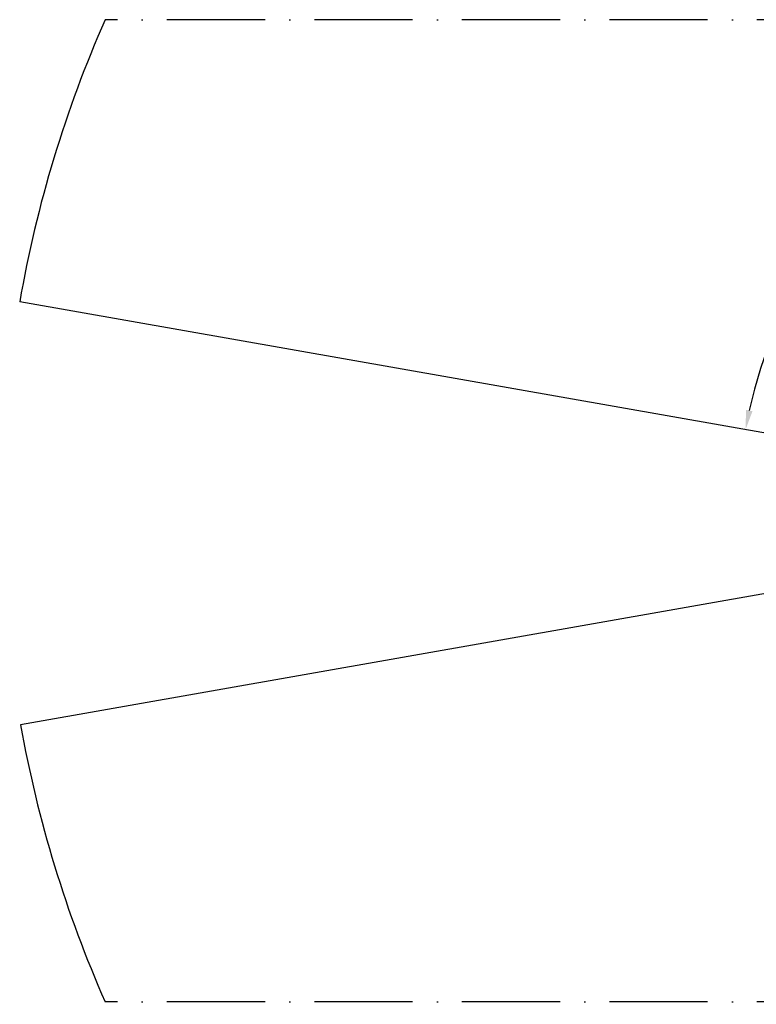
# Model space of a CAD drawing. Header units: millimetres. Extents: x -7686 to -856, y -458 to 6140.
# Tile 86 of 102: x -6614 to -6164, y 4819 to 5420. Entities that reach past the tile are written whole.
import ezdxf

# ---------------------------------------------------------------- set-up
doc = ezdxf.new("R2010")
doc.units = ezdxf.units.MM
doc.header["$LTSCALE"] = 5
doc.header["$PDSIZE"] = -1
doc.linetypes.add('ACAD_ISO10W100', pattern=[18, 12, -3, 0, -3])
doc.dimstyles.new('安装', dxfattribs={"dimtxt": 6, "dimasz": 12, "dimexe": 7, "dimexo": 0.625, "dimtad": 1, "dimtoh": 1, "dimtxsty": 'Standard', "dimcen": 2.5, "dimclrd": 4, "dimclre": 4, "dimclrt": 3, "dimadec": 0, "dimazin": 0, "dimtfac": 1, "dimtmove": 0, "dimatfit": 3, "dimfxl": 1, "dimarcsym": 0})

# ---------------------------------------------------------------- blocks, each defined once
blk = doc.blocks.new('*D98')
at = {"color": 4, "linetype": 'ByBlock', "lineweight": -2, "transparency": 16777216}
blk.add_arc((-5889.73, 5120.19), 285.04, 2.41227, 167.58773, dxfattribs=at)
at = {"color": 4, "linetype": 'ByBlock', "transparency": 16777216}
for points in [[(-6166.15, 5181.07), (-6170.07, 5181.84), (-6170.44, 5169.68)], [(-5602.94, 5132.23), (-5606.94, 5132.14), (-5604.69, 5120.19)]]:
    blk.add_solid(points, dxfattribs=at)
at = {"layer": 'Defpoints', "color": 0, "linetype": 'ByBlock', "transparency": 16777216}
for p in [(-5733.09, 5358.34), (-6613.71, 5247.84), (-6091.44, 5120.19), (-5880.91, 5118.63), (-5347.19, 5120.19)]:
    blk.add_point(p, dxfattribs=at)
at = {"color": 3, "linetype": 'ByBlock', "transparency": 16777216, "insert": (-5864.57, 5407.76), "char_height": 6, "attachment_point": 5, "rotation": 355}
blk.add_mtext('170°', dxfattribs=at)
blk = doc.blocks.new('*D99')
at = {"color": 4, "linetype": 'ByBlock', "lineweight": -2, "transparency": 16777216}
blk.add_arc((-5872.08, 5120.19), 289.82, 192.37254, 357.62746, dxfattribs=at)
at = {"color": 4, "linetype": 'ByBlock', "transparency": 16777216}
for points in [[(-5584.51, 5108.23), (-5580.52, 5108.15), (-5582.27, 5120.19)], [(-6157.13, 5057.7), (-6153.21, 5058.48), (-6157.5, 5069.86)]]:
    blk.add_solid(points, dxfattribs=at)
at = {"layer": 'Defpoints', "color": 0, "linetype": 'ByBlock', "transparency": 16777216}
for p in [(-6091.44, 5120.19), (-5880.91, 5118.63), (-5347.19, 5120.19), (-6613.18, 4989.51), (-5986.87, 4854.07)]:
    blk.add_point(p, dxfattribs=at)
at = {"color": 3, "linetype": 'ByBlock', "transparency": 16777216, "insert": (-5847.14, 4835.09), "char_height": 6, "attachment_point": 5, "rotation": 5}
blk.add_mtext('170°', dxfattribs=at)

msp = doc.modelspace()

# ---------------------------------------------------------------- linework, layer by layer
at = {"color": 2, "linetype": 'ACAD_ISO10W100'}
for p, q in [((-5202.437, 5420.187), (-6561.484, 5420.187)), ((-5202.437, 4820.187), (-6561.484, 4820.187))]:
    msp.add_line(p, q, dxfattribs=at)
at = {"color": 4, "linetype": 'ByBlock'}
for q in [(-6613.709, 5247.844), (-6613.176, 4989.512)]:
    msp.add_line((-5880.906, 5118.631), q, dxfattribs=at)
for start, end in [(156.179213, 170.104047), (190.132311, 203.820787)]:
    msp.add_arc((-5881.961, 5120.187), 742.8, start, end, dxfattribs=at)

# ---------------------------------------------------------------- dimensions: what is measured, and where the dimension line sits
at = {"color": 1, "linetype": 'ByBlock'}
for base, line2, picture, middle in [((-5733.095, 5358.337), ((-5880.906, 5118.631), (-6613.709, 5247.844)), '*D98', (-5864.57, 5407.757)), ((-5986.873, 4854.074), ((-5880.906, 5118.631), (-6613.176, 4989.512)), '*D99', (-5847.139, 4835.085))]:
    dim = msp.add_angular_dim_2l(base=base, line1=((-5347.187, 5120.187), (-6091.438, 5120.187)), line2=line2, dimstyle='安装', dxfattribs=at)
    dim.commit()
    dim.dimension.update_dxf_attribs({"geometry": picture, "text_midpoint": middle})

doc.saveas('drawing.dxf')
